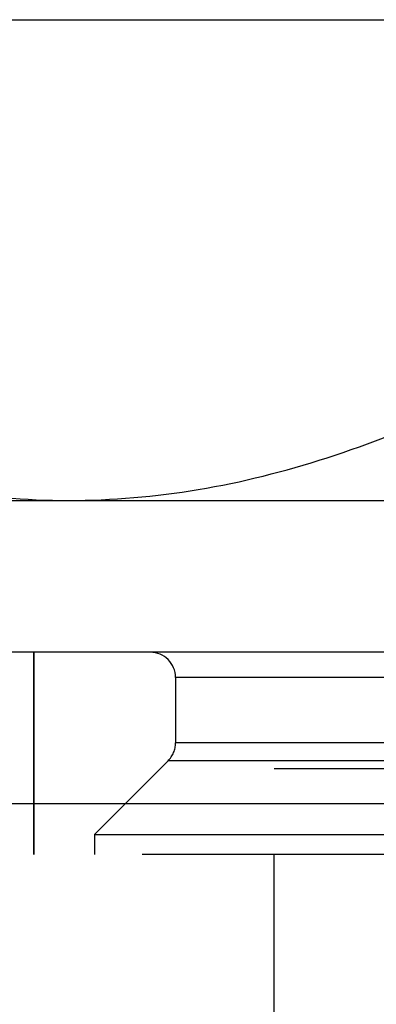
# Model space of a CAD drawing. Header units: millimetres. Extents: x 402 to 598, y 420 to 581.
# Tile 7 of 25: x 469 to 476, y 556 to 575. Entities that reach past the tile are written whole.
import ezdxf

# ---------------------------------------------------------------- set-up
doc = ezdxf.new("R2010")
doc.units = ezdxf.units.MM
doc.header["$LTSCALE"] = 65.185185
doc.linetypes.add('HIDDEN', pattern=[0.2, 0.1, -0.1])
for name, color, linetype in [('FASEN', 7, 'CONTINUOUS'), ('FLAECHEN', 7, 'CONTINUOUS'), ('KONST.EL_MIT_GEO', 7, 'CONTINUOUS')]:
    doc.layers.add(name, color=color, linetype=linetype)

msp = doc.modelspace()

# ---------------------------------------------------------------- linework, layer by layer
at = {"layer": 'FASEN', "color": 7, "linetype": 'Continuous'}
for p, q in [((538, 562.75), (462, 562.75)), ((541.105, 559.752), (458.895, 559.752))]:
    msp.add_line(p, q, dxfattribs=at)
at = {"layer": 'FLAECHEN', "color": 8, "linetype": 'HIDDEN'}
for p in [(469, 562.75), (531, 558.75)]:
    msp.add_line(p, (469, 558.75), dxfattribs=at)
at = {"layer": 'KONST.EL_MIT_GEO', "color": 7, "linetype": 'Continuous'}
for p, q in [((459.585, 575.25), (540.415, 575.25)), ((465, 565.75), (535, 565.75))]:
    msp.add_line(p, q, dxfattribs=at)
at = {"layer": 'KONST.EL_MIT_GEO', "color": 8, "linetype": 'HIDDEN'}
for p, q in [((532.5, 562.75), (467.5, 562.75)), ((469, 558.75), (469, 562.75)), ((471.8, 562.25), (471.8, 560.957)), ((528.2, 562.25), (471.8, 562.25)), ((528.2, 560.957), (471.8, 560.957)), ((471.654, 560.604), (470.195, 559.145)), ((528.346, 560.604), (471.654, 560.604)), ((473.75, 552.25), (473.75, 560.45)), ((473.75, 560.45), (526.25, 560.45)), ((470.195, 559.145), (470.195, 558.75)), ((470.195, 559.145), (529.805, 559.145)), ((529.805, 558.75), (470.195, 558.75))]:
    msp.add_line(p, q, dxfattribs=at)
for centre, start, end in [((471.3, 562.25), 0, 90), ((471.3, 560.957), 315, 360)]:
    msp.add_arc(centre, 0.5, start, end, dxfattribs=at)
at = {"layer": 'KONST.EL_MIT_GEO', "color": 7, "linetype": 'Continuous'}
for points, knots in [([(459.585, 568.876), (460.393, 568.41), (462.018, 567.553), (464.538, 566.545), (467.098, 565.899), (468.832, 565.75), (469.689, 565.75)], [0, 0, 0, 0, 0.261651, 0.514508, 0.759604, 1, 1, 1, 1]), ([(469.689, 565.75), (470.546, 565.75), (472.28, 565.899), (474.841, 566.545), (477.36, 567.553), (478.985, 568.41), (479.793, 568.876)], [0, 0, 0, 0, 0.240396, 0.485492, 0.738349, 1, 1, 1, 1])]:
    msp.add_open_spline(points, degree=3, knots=knots, dxfattribs=at)

doc.saveas('drawing.dxf')
